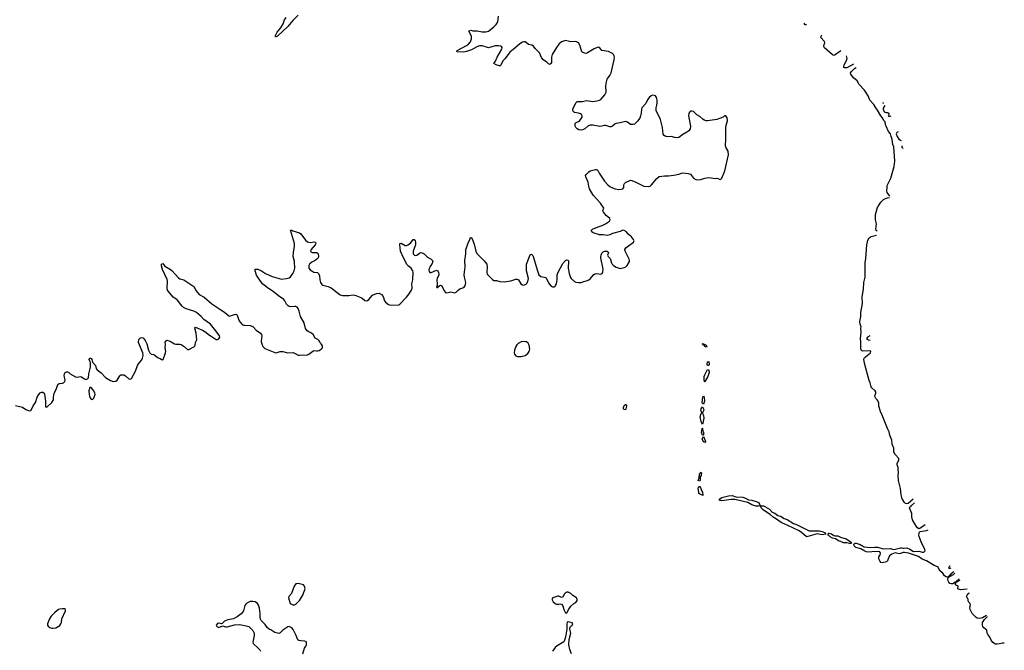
# Model space of a CAD drawing. Header units: inches. Extents: x 1839294 to 1929364, y 762242 to 909984.
# Tile 23 of 76: x 1910474 to 1925584, y 775265 to 784944. Entities that reach past the tile are written whole.
import ezdxf

# ---------------------------------------------------------------- set-up
doc = ezdxf.new("R2010")
doc.units = ezdxf.units.IN
doc.header["$MEASUREMENT"] = 0
for name, color, linetype in [('B9717', 7, 'Continuous'), ('B9718', 7, 'Continuous'), ('B9727', 7, 'Continuous'), ('B9728', 7, 'Continuous')]:
    doc.layers.add(name, color=color, linetype=linetype)

msp = doc.modelspace()

# ---------------------------------------------------------------- linework, layer by layer
at = {"layer": 'B9717', "color": 6, "elevation": 500}
for points in [[(1910410, 779020), (1910515, 778995), (1910570, 778962), (1910610, 778944), (1910630, 778942), (1910650, 778951), (1910681, 779019), (1910717, 779070), (1910744, 779150), (1910766, 779190), (1910790, 779215), (1910810, 779225), (1910830, 779227), (1910847, 779210), (1910854, 779194), (1910870, 779090), (1910870, 779002), (1910890, 778996), (1910965, 779070), (1910992, 779110), (1910991, 779150), (1911005, 779210), (1911034, 779270), (1911057, 779343), (1911081, 779359), (1911130, 779363), (1911147, 779370), (1911166, 779390), (1911171, 779411), (1911157, 779483), (1911161, 779510), (1911170, 779531), (1911190, 779539), (1911210, 779538), (1911230, 779530), (1911250, 779510), (1911330, 779462), (1911350, 779459), (1911410, 779465), (1911430, 779459), (1911470, 779430), (1911490, 779422), (1911517, 779430), (1911531, 779449), (1911535, 779510), (1911561, 779610), (1911563, 779683), (1911550, 779701), (1911539, 779730), (1911549, 779752), (1911570, 779745), (1911583, 779730), (1911592, 779690), (1911635, 779635), (1911648, 779590), (1911661, 779570), (1911722, 779522), (1911793, 779453), (1911870, 779404), (1911910, 779390), (1911950, 779394), (1911970, 779410), (1912010, 779477), (1912028, 779492), (1912050, 779495), (1912072, 779492), (1912098, 779478), (1912150, 779431), (1912170, 779428), (1912190, 779439), (1912251, 779549), (1912283, 779637), (1912298, 779662), (1912350, 779722), (1912360, 779750), (1912368, 779790), (1912362, 779830), (1912297, 779990), (1912298, 780000)], [(1912412, 780000), (1912425, 779970), (1912449, 779870), (1912470, 779832), (1912490, 779810), (1912530, 779805), (1912550, 779796), (1912590, 779759), (1912630, 779744), (1912650, 779727), (1912670, 779721), (1912677, 779730), (1912713, 779830), (1912716, 779850), (1912707, 779910), (1912713, 779953), (1912707, 779993), (1912709, 780000)], [(1912798, 780000), (1912850, 779969), (1912870, 779962), (1912930, 779964), (1912950, 779958), (1912999, 779930), (1913050, 779881), (1913070, 779881), (1913156, 779930), (1913167, 779950), (1913172, 779990), (1913177, 780000)], [(1914182, 780000), (1914188, 779970), (1914205, 779930), (1914237, 779897), (1914390, 779834), (1914410, 779830), (1914470, 779849), (1914510, 779853), (1914590, 779830), (1914670, 779838), (1914703, 779823), (1914750, 779794), (1914770, 779793), (1914810, 779798), (1914870, 779797), (1914890, 779802), (1914910, 779810), (1914970, 779857), (1914990, 779867), (1915030, 779859), (1915050, 779862), (1915072, 779868), (1915090, 779883), (1915108, 779890), (1915119, 779910), (1915119, 779939), (1915101, 779970), (1915090, 779978), (1915078, 780000)], [(1918176, 780000), (1918170, 779999), (1918125, 779975), (1918105, 779955), (1918088, 779930), (1918067, 779870), (1918063, 779830), (1918066, 779810), (1918086, 779786), (1918115, 779775), (1918172, 779772), (1918230, 779789), (1918270, 779818), (1918291, 779850), (1918301, 779890), (1918294, 779950), (1918277, 779977), (1918250, 779997), (1918238, 780000)], [(1914817, 775210), (1914843, 775297), (1914866, 775330), (1914874, 775350), (1914877, 775370), (1914873, 775393), (1914850, 775405), (1914789, 775410), (1914757, 775417), (1914744, 775424), (1914735, 775435), (1914716, 775490), (1914670, 775584), (1914650, 775609), (1914630, 775622), (1914610, 775629), (1914590, 775624), (1914510, 775573), (1914470, 775533), (1914450, 775523), (1914390, 775539), (1914330, 775577), (1914307, 775587), (1914270, 775615), (1914239, 775659), (1914182, 775722), (1914170, 775744), (1914164, 775770), (1914163, 775830), (1914152, 775910), (1914139, 775959), (1914125, 775985), (1914090, 776008), (1914050, 776016), (1914010, 776012), (1913962, 775990), (1913945, 775975), (1913929, 775951), (1913908, 775872), (1913895, 775850), (1913873, 775827), (1913810, 775780), (1913753, 775747), (1913670, 775732), (1913618, 775710), (1913583, 775677), (1913570, 775673), (1913530, 775680), (1913510, 775676), (1913491, 775650), (1913498, 775630), (1913530, 775614), (1913590, 775643), (1913630, 775624), (1913657, 775623), (1913770, 775658), (1913850, 775663), (1913950, 775643), (1913988, 775628), (1914012, 775612), (1914050, 775570), (1914071, 775530), (1914071, 775490), (1914051, 775390), (1914059, 775370), (1914136, 775296), (1914159, 775270), (1914168, 775250)], [(1918940, 775210), (1918917, 775277), (1918902, 775350), (1918907, 775433), (1918933, 775530), (1918918, 775590), (1918918, 775610), (1918928, 775630), (1918950, 775651), (1918961, 775670), (1918950, 775689), (1918890, 775702), (1918878, 775690), (1918871, 775670), (1918872, 775592), (1918851, 775469), (1918830, 775406), (1918824, 775396), (1918724, 775336), (1918691, 775310), (1918651, 775250)]]:
    msp.add_lwpolyline(points, dxfattribs=at)
at = {"layer": 'B9717', "color": 6}
for points, elevation in [([(1911550, 779299), (1911535, 779250), (1911538, 779190), (1911550, 779147), (1911570, 779121), (1911590, 779117), (1911610, 779135), (1911618, 779150), (1911630, 779190), (1911628, 779210), (1911611, 779250), (1911590, 779275), (1911570, 779297)], 500), ([(1919770, 778956), (1919750, 778959), (1919741, 778970), (1919739, 778990), (1919750, 779020), (1919770, 779040), (1919778, 779038), (1919785, 779030), (1919787, 779010), (1919778, 778970)], 400), ([(1914750, 776288), (1914710, 776286), (1914684, 776250), (1914643, 776137), (1914604, 776090), (1914599, 776070), (1914626, 775986), (1914636, 775976), (1914665, 775965), (1914690, 775964), (1914710, 775974), (1914770, 776030), (1914819, 776110), (1914853, 776213), (1914847, 776247), (1914830, 776270)], 500), ([(1918870, 776157), (1918850, 776149), (1918833, 776130), (1918810, 776084), (1918790, 776077), (1918750, 776095), (1918730, 776097), (1918658, 776070), (1918639, 776050), (1918661, 776010), (1918690, 775983), (1918710, 775971), (1918749, 775971), (1918770, 775976), (1918790, 775972), (1918811, 775950), (1918826, 775890), (1918845, 775850), (1918850, 775842), (1918870, 775838), (1918901, 775899), (1918930, 775942), (1918977, 775983), (1919010, 776001), (1919029, 776030), (1919029, 776050), (1919021, 776070), (1918964, 776104), (1918930, 776137), (1918890, 776157)], 500), ([(1911130, 775904), (1911090, 775898), (1911070, 775889), (1911014, 775846), (1910956, 775790), (1910931, 775750), (1910901, 775670), (1910903, 775650), (1910910, 775638), (1910937, 775617), (1910966, 775606), (1910990, 775604), (1911030, 775609), (1911090, 775645), (1911107, 775670), (1911114, 775690), (1911119, 775750), (1911175, 775870), (1911178, 775890), (1911160, 775900)], 500)]:
    msp.add_lwpolyline(points, close=True, dxfattribs=dict(at, elevation=elevation))
at = {"layer": 'B9718', "color": 6, "elevation": 500}
for points in [[(1914747, 785013), (1914668, 784932), (1914590, 784837), (1914430, 784692), (1914410, 784680), (1914402, 784682), (1914397, 784690), (1914426, 784750), (1914450, 784784), (1914482, 784818), (1914519, 784881), (1914537, 784943), (1914562, 784978)], [(1920000, 783468), (1919989, 783430), (1919956, 783384), (1919910, 783341), (1919890, 783334), (1919850, 783336), (1919801, 783370), (1919770, 783379), (1919690, 783360), (1919629, 783351), (1919610, 783343), (1919570, 783310), (1919550, 783299), (1919530, 783298), (1919470, 783322), (1919450, 783322), (1919410, 783309), (1919376, 783304), (1919270, 783325), (1919230, 783327), (1919193, 783310), (1919149, 783271), (1919124, 783256), (1919090, 783249), (1919054, 783254), (1919027, 783267), (1919008, 783288), (1919000, 783310), (1918998, 783350), (1919012, 783368), (1919050, 783383), (1919070, 783398), (1919095, 783430), (1919104, 783450), (1919105, 783470), (1919095, 783490), (1919079, 783499), (1919049, 783510), (1918990, 783521), (1918972, 783530), (1918961, 783550), (1918963, 783577), (1919003, 783650), (1919010, 783670), (1919030, 783690), (1919110, 783689), (1919170, 783703), (1919270, 783690), (1919330, 783696), (1919370, 783708), (1919390, 783721), (1919456, 783790), (1919474, 783830), (1919471, 783929), (1919477, 783990), (1919491, 784029), (1919530, 784085), (1919551, 784130), (1919599, 784330), (1919600, 784370), (1919596, 784390), (1919587, 784410), (1919570, 784427), (1919510, 784456), (1919410, 784473), (1919390, 784490), (1919370, 784515), (1919350, 784521), (1919290, 784498), (1919190, 784435), (1919170, 784427), (1919148, 784428), (1919118, 784438), (1919103, 784450), (1919070, 784553), (1919050, 784591), (1919010, 784611), (1918930, 784605), (1918850, 784626), (1918790, 784604), (1918750, 784568), (1918710, 784518), (1918644, 784410), (1918635, 784370), (1918633, 784287), (1918627, 784273), (1918610, 784258), (1918590, 784265), (1918566, 784290), (1918508, 784328), (1918484, 784364), (1918450, 784436), (1918383, 784503), (1918358, 784538), (1918332, 784552), (1918281, 784561), (1918250, 784591), (1918230, 784603), (1918210, 784605), (1918190, 784598), (1918150, 784572), (1918075, 784505), (1917994, 784446), (1917924, 784350), (1917888, 784310), (1917856, 784244), (1917846, 784234), (1917830, 784234), (1917786, 784250), (1917750, 784270), (1917774, 784306), (1917799, 784370), (1917875, 784490), (1917880, 784510), (1917877, 784517), (1917870, 784530), (1917857, 784537), (1917824, 784544), (1917770, 784543), (1917670, 784510), (1917570, 784540), (1917530, 784540), (1917490, 784527), (1917410, 784479), (1917330, 784454), (1917290, 784447), (1917184, 784450), (1917190, 784470), (1917331, 784549), (1917360, 784570), (1917390, 784606), (1917408, 784650), (1917410, 784670), (1917407, 784690), (1917368, 784770), (1917370, 784774), (1917398, 784782), (1917430, 784775), (1917493, 784773), (1917570, 784756), (1917630, 784758), (1917667, 784770), (1917694, 784786), (1917750, 784832), (1917787, 784870), (1917810, 784910), (1917824, 784996)], [(1915078, 780000), (1915070, 780016), (1915050, 780036), (1915010, 780054), (1914977, 780110), (1914951, 780131), (1914910, 780152), (1914888, 780168), (1914862, 780202), (1914840, 780290), (1914785, 780390), (1914764, 780470), (1914747, 780510), (1914730, 780530), (1914710, 780540), (1914690, 780544), (1914630, 780538), (1914610, 780541), (1914594, 780550), (1914570, 780579), (1914544, 780630), (1914526, 780650), (1914445, 780705), (1914365, 780770), (1914290, 780817), (1914207, 780887), (1914170, 780930), (1914110, 781022), (1914087, 781090), (1914090, 781114), (1914110, 781117), (1914130, 781113), (1914184, 781090), (1914246, 781046), (1914350, 781001), (1914490, 780963), (1914570, 780970), (1914610, 780984), (1914630, 780998), (1914667, 781050), (1914688, 781090), (1914696, 781130), (1914690, 781230), (1914670, 781310), (1914674, 781370), (1914691, 781470), (1914689, 781510), (1914630, 781714), (1914650, 781714), (1914664, 781704), (1914770, 781670), (1914790, 781658), (1914858, 781558), (1914890, 781534), (1914930, 781526), (1914992, 781532), (1915011, 781530), (1915018, 781510), (1915008, 781490), (1914943, 781410), (1914937, 781390), (1914950, 781375), (1914962, 781370), (1915035, 781370), (1915052, 781352), (1915058, 781310), (1915053, 781290), (1915036, 781270), (1915010, 781250), (1914958, 781222), (1914923, 781190), (1914910, 781170), (1914910, 781130), (1914930, 781107), (1914970, 781080), (1914990, 781070), (1915042, 781062), (1915061, 781050), (1915077, 781010), (1915080, 780950), (1915090, 780911), (1915110, 780882), (1915125, 780870), (1915210, 780848), (1915255, 780830), (1915390, 780720), (1915430, 780713), (1915527, 780713), (1915590, 780719), (1915630, 780712), (1915710, 780681), (1915730, 780670), (1915770, 780633), (1915790, 780628), (1915810, 780634), (1915830, 780650), (1915890, 780715), (1915950, 780742), (1915990, 780744), (1916024, 780724), (1916053, 780693), (1916070, 780630), (1916088, 780608), (1916135, 780575), (1916170, 780563), (1916290, 780565), (1916310, 780576), (1916410, 780686), (1916450, 780736), (1916490, 780804), (1916495, 780830), (1916492, 780890), (1916507, 780953), (1916510, 781070), (1916506, 781090), (1916484, 781130), (1916442, 781162), (1916422, 781182), (1916363, 781290), (1916319, 781390), (1916308, 781492), (1916310, 781510), (1916328, 781512), (1916390, 781480), (1916410, 781480), (1916430, 781487), (1916470, 781514), (1916510, 781568), (1916530, 781568), (1916543, 781550), (1916550, 781530), (1916546, 781490), (1916514, 781390), (1916514, 781350), (1916531, 781331), (1916550, 781327), (1916570, 781329), (1916610, 781362), (1916630, 781370), (1916650, 781368), (1916683, 781350), (1916730, 781300), (1916791, 781270), (1916800, 781260), (1916808, 781250), (1916813, 781230), (1916800, 781190), (1916770, 781150), (1916762, 781130), (1916755, 781110), (1916759, 781079), (1916770, 781065), (1916790, 781064), (1916870, 781099), (1916891, 781091), (1916903, 781063), (1916906, 781030), (1916881, 780970), (1916878, 780950), (1916883, 780890), (1916879, 780861), (1916872, 780850), (1916874, 780834), (1916890, 780832), (1916905, 780855), (1916930, 780871), (1916950, 780857), (1916990, 780782), (1917010, 780759), (1917030, 780753), (1917090, 780768), (1917150, 780751), (1917170, 780761), (1917205, 780795), (1917230, 780811), (1917290, 780834), (1917310, 780859), (1917319, 780910), (1917317, 780930), (1917298, 780990), (1917294, 781030), (1917311, 781150), (1917307, 781250), (1917320, 781350), (1917322, 781410), (1917350, 781502), (1917384, 781570), (1917390, 781602), (1917410, 781599), (1917430, 781555), (1917450, 781497), (1917475, 781390), (1917490, 781354), (1917604, 781244), (1917641, 781190), (1917649, 781150), (1917641, 781070), (1917650, 781036), (1917730, 780954), (1917750, 780939), (1917790, 780942), (1917844, 780924), (1917910, 780918), (1918010, 780935), (1918090, 780959), (1918110, 780961), (1918130, 780950), (1918167, 780890), (1918190, 780873), (1918210, 780870), (1918230, 780877), (1918250, 780890), (1918274, 780926), (1918280, 780970), (1918251, 781090), (1918254, 781190), (1918296, 781310), (1918310, 781336), (1918330, 781343), (1918350, 781325), (1918356, 781310), (1918419, 781090), (1918441, 781030), (1918470, 781003), (1918549, 780989), (1918601, 780890), (1918630, 780855), (1918650, 780842), (1918678, 780842), (1918690, 780848), (1918698, 780862), (1918710, 780891), (1918723, 780950), (1918724, 781030), (1918735, 781070), (1918810, 781204), (1918850, 781250), (1918870, 781260), (1918890, 781253), (1918896, 781236), (1918892, 781130), (1918906, 781050), (1918926, 780986), (1918937, 780970), (1918990, 780927), (1919010, 780917), (1919050, 780909), (1919090, 780912), (1919130, 780927), (1919190, 780940), (1919210, 780949), (1919233, 780970), (1919281, 781030), (1919298, 781042), (1919330, 781049), (1919390, 781038), (1919414, 781046), (1919425, 781075), (1919426, 781114), (1919393, 781290), (1919393, 781310), (1919396, 781330), (1919410, 781359), (1919430, 781381), (1919450, 781390), (1919490, 781390), (1919510, 781370), (1919497, 781330), (1919504, 781310), (1919536, 781276), (1919555, 781210), (1919566, 781190), (1919585, 781170), (1919630, 781145), (1919690, 781124), (1919750, 781138), (1919776, 781150), (1919798, 781170), (1919833, 781230), (1919832, 781250), (1919825, 781270), (1919764, 781390), (1919761, 781419), (1919777, 781443), (1919894, 781530), (1919902, 781550), (1919895, 781570), (1919863, 781610), (1919814, 781654), (1919786, 781690), (1919750, 781710), (1919730, 781711), (1919690, 781695), (1919570, 781660), (1919530, 781640), (1919490, 781632), (1919430, 781644), (1919370, 781643), (1919274, 781670), (1919255, 781690), (1919245, 781710), (1919264, 781730), (1919353, 781767), (1919415, 781785), (1919466, 781810), (1919525, 781850), (1919536, 781870), (1919529, 781890), (1919476, 781936), (1919432, 781990), (1919425, 782010), (1919437, 782050), (1919386, 782130), (1919274, 782250), (1919220, 782350), (1919206, 782390), (1919198, 782450), (1919162, 782530), (1919159, 782550), (1919166, 782570), (1919210, 782610), (1919230, 782623), (1919310, 782646), (1919330, 782642), (1919344, 782630), (1919366, 782586), (1919450, 782466), (1919499, 782410), (1919530, 782385), (1919570, 782363), (1919610, 782347), (1919670, 782337), (1919710, 782341), (1919729, 782350), (1919744, 782370), (1919745, 782410), (1919753, 782430), (1919773, 782447), (1919850, 782479), (1919870, 782477), (1919929, 782451), (1920000, 782413)], [(1913177, 780000), (1913192, 780030), (1913182, 780130), (1913160, 780210), (1913170, 780227), (1913279, 780179), (1913328, 780148), (1913370, 780110), (1913399, 780099), (1913490, 780033), (1913510, 780033), (1913530, 780045), (1913544, 780070), (1913540, 780090), (1913483, 780170), (1913401, 780270), (1913301, 780341), (1913258, 780390), (1913186, 780450), (1913146, 780470), (1913030, 780508), (1912989, 780529), (1912968, 780548), (1912890, 780643), (1912870, 780661), (1912827, 780687), (1912756, 780770), (1912744, 780790), (1912737, 780817), (1912741, 780930), (1912737, 780957), (1912663, 781110), (1912650, 781168), (1912650, 781192), (1912670, 781201), (1912703, 781163), (1912790, 781110), (1912810, 781094), (1912910, 780982), (1912930, 780969), (1912991, 780950), (1913147, 780850), (1913184, 780784), (1913228, 780728), (1913305, 780685), (1913424, 780584), (1913559, 780490), (1913617, 780457), (1913681, 780401), (1913690, 780395), (1913710, 780398), (1913770, 780421), (1913790, 780423), (1913799, 780419), (1913810, 780410), (1913837, 780330), (1913850, 780308), (1913887, 780267), (1913910, 780256), (1913930, 780253), (1914010, 780250), (1914054, 780234), (1914101, 780181), (1914167, 780130), (1914184, 780110), (1914188, 780090), (1914180, 780010), (1914182, 780000)], [(1912298, 780000), (1912301, 780030), (1912314, 780050), (1912330, 780063), (1912350, 780066), (1912370, 780060), (1912402, 780022), (1912412, 780000)], [(1912709, 780000), (1912712, 780010), (1912730, 780024), (1912770, 780017), (1912798, 780000)], [(1918238, 780000), (1918210, 780006), (1918176, 780000)]]:
    msp.add_lwpolyline(points, dxfattribs=at)
at = {"layer": 'B9727', "color": 6, "elevation": 400}
for points in [[(1924186, 777584), (1924110, 777517), (1924090, 777512), (1924070, 777519), (1924054, 777534), (1924018, 777590), (1924000, 777650), (1923991, 777750), (1923962, 777870), (1923954, 777950), (1923960, 777990), (1923954, 778046), (1923957, 778070), (1923941, 778110), (1923940, 778130), (1923966, 778190), (1923966, 778210), (1923910, 778270), (1923890, 778307), (1923888, 778370), (1923863, 778430), (1923856, 778490), (1923825, 778565), (1923818, 778618), (1923790, 778667), (1923712, 778872), (1923684, 778930), (1923659, 779010), (1923656, 779056), (1923648, 779088), (1923632, 779110), (1923610, 779129), (1923601, 779150), (1923598, 779170), (1923613, 779210), (1923611, 779231), (1923601, 779250), (1923550, 779293), (1923539, 779310), (1923523, 779370), (1923508, 779408), (1923443, 779650), (1923430, 779730), (1923435, 779750), (1923453, 779770), (1923533, 779830), (1923538, 779850), (1923536, 779856), (1923519, 779859), (1923410, 779856), (1923390, 779868), (1923380, 779890), (1923383, 779963), (1923380, 780000)], [(1924270, 777130), (1924250, 777144), (1924232, 777170), (1924176, 777270), (1924166, 777314), (1924165, 777365), (1924130, 777450), (1924141, 777470), (1924161, 777490), (1924207, 777526)], [(1924372, 777189), (1924290, 777134), (1924270, 777130)], [(1924810, 776472), (1924780, 776450), (1924777, 776443), (1924759, 776430), (1924758, 776422), (1924736, 776410), (1924740, 776400), (1924730, 776398), (1924728, 776392), (1924714, 776390), (1924718, 776382), (1924710, 776389), (1924690, 776391), (1924666, 776406), (1924641, 776450), (1924600, 776480), (1924566, 776546), (1924510, 776567), (1924390, 776638), (1924325, 776665), (1924265, 776705), (1924115, 776755), (1924050, 776767), (1924030, 776768), (1923990, 776750), (1923970, 776746), (1923910, 776760), (1923858, 776742), (1923824, 776716), (1923800, 776670), (1923790, 776638), (1923776, 776624), (1923710, 776606), (1923690, 776615), (1923677, 776630), (1923658, 776670), (1923660, 776700), (1923678, 776730), (1923683, 776750), (1923674, 776774), (1923650, 776780), (1923550, 776778), (1923490, 776770), (1923470, 776775), (1923445, 776785), (1923384, 776824), (1923304, 776844), (1923281, 776870), (1923275, 776890), (1923281, 776899), (1923293, 776907), (1923310, 776910), (1923371, 776891), (1923435, 776855), (1923530, 776841), (1923595, 776850), (1923638, 776850), (1923730, 776825), (1923830, 776827), (1923890, 776814), (1923990, 776836), (1924010, 776838), (1924030, 776832), (1924048, 776832), (1924090, 776837), (1924136, 776816), (1924190, 776783), (1924270, 776785), (1924330, 776770), (1924350, 776769), (1924370, 776790), (1924366, 776810), (1924310, 776930), (1924278, 777010), (1924274, 777030), (1924276, 777064), (1924283, 777077), (1924293, 777087), (1924390, 777104), (1924416, 777112)], [(1924746, 776562), (1924728, 776528), (1924743, 776523)], [(1924743, 776523), (1924767, 776532)], [(1924911, 776191), (1924882, 776202), (1924873, 776210), (1924873, 776230), (1924879, 776250), (1924850, 776259), (1924837, 776270), (1924837, 776290), (1924849, 776310), (1924830, 776314), (1924820, 776300), (1924795, 776285), (1924770, 776283), (1924750, 776293), (1924732, 776310), (1924723, 776330), (1924718, 776350), (1924720, 776380), (1924735, 776390), (1924740, 776400), (1924750, 776399), (1924805, 776430), (1924827, 776448)], [(1924892, 776359), (1924876, 776350), (1924877, 776343), (1924851, 776330), (1924862, 776322), (1924870, 776323), (1924881, 776330), (1924883, 776337), (1924890, 776336), (1924905, 776344)], [(1925014, 776203), (1924911, 776191)], [(1925210, 775751), (1925170, 775756), (1925150, 775770), (1925091, 775830), (1925060, 775890), (1925057, 775910), (1925064, 775970), (1925054, 775990), (1925036, 776010), (1925025, 776065), (1925013, 776073), (1925006, 776090), (1925016, 776110), (1925040, 776140), (1925050, 776147)], [(1925311, 775800), (1925250, 775765), (1925210, 775751)], [(1925470, 775358), (1925450, 775359), (1925407, 775387), (1925383, 775422), (1925356, 775476), (1925329, 775509), (1925321, 775530), (1925316, 775576), (1925270, 775609), (1925256, 775630), (1925247, 775653), (1925250, 775690), (1925280, 775740), (1925321, 775779), (1925325, 775780)], [(1925584, 775376), (1925555, 775375), (1925510, 775367), (1925470, 775358)]]:
    msp.add_lwpolyline(points, dxfattribs=at)
for points in [[(1921010, 779920), (1920990, 779930), (1920981, 779941), (1920965, 779950), (1920964, 779964), (1920949, 779970), (1920970, 779971), (1921007, 779950), (1921021, 779930), (1921018, 779922)], [(1921050, 779635), (1921030, 779637), (1921026, 779650), (1921030, 779694), (1921050, 779698), (1921056, 779650)], [(1920990, 779379), (1920980, 779410), (1920976, 779450), (1920980, 779470), (1920986, 779494), (1921030, 779575), (1921050, 779565), (1921053, 779530), (1921034, 779470), (1921004, 779416)], [(1920970, 779044), (1920952, 779052), (1920948, 779070), (1920956, 779150), (1920970, 779173), (1920978, 779150), (1920983, 779090)], [(1920950, 778738), (1920940, 778750), (1920930, 778779), (1920918, 778850), (1920930, 778899), (1920942, 778910), (1920929, 778950), (1920934, 778970), (1920950, 779000), (1920970, 778971), (1920971, 778950), (1920954, 778910), (1920957, 778890), (1920968, 778868), (1920971, 778830), (1920956, 778750)], [(1920950, 778566), (1920936, 778610), (1920945, 778670), (1920950, 778675), (1920954, 778650), (1920970, 778610), (1920970, 778566)], [(1920990, 778454), (1920970, 778464), (1920949, 778510), (1920970, 778546), (1920993, 778487), (1920997, 778470)], [(1920910, 777860), (1920888, 777870), (1920902, 777910), (1920907, 777970), (1920930, 777997), (1920936, 777990), (1920933, 777950), (1920919, 777930), (1920915, 777870)], [(1920957, 777643), (1920950, 777645), (1920910, 777659), (1920897, 777670), (1920897, 777690), (1920887, 777750), (1920893, 777767), (1920910, 777785), (1920929, 777750), (1920936, 777716), (1920951, 777690)], [(1921837, 777483), (1921830, 777485), (1921810, 777476), (1921770, 777477), (1921710, 777499), (1921650, 777533), (1921450, 777581), (1921390, 777581), (1921250, 777560), (1921222, 777562), (1921208, 777570), (1921227, 777593), (1921250, 777609), (1921350, 777635), (1921410, 777639), (1921463, 777623), (1921570, 777616), (1921610, 777602), (1921657, 777577), (1921710, 777569), (1921790, 777543), (1921812, 777532), (1921829, 777510), (1921833, 777493), (1921841, 777490)], [(1922610, 777097), (1922750, 777097), (1922790, 777089), (1922836, 777070), (1922844, 777050), (1922790, 777037), (1922710, 777051), (1922570, 777010), (1922550, 777008), (1922474, 777074), (1922437, 777097), (1922260, 777180), (1922170, 777224), (1922130, 777249), (1922090, 777279), (1922037, 777310), (1921990, 777350), (1921950, 777374), (1921883, 777423), (1921855, 777450), (1921842, 777478), (1921855, 777485), (1921890, 777481), (1921910, 777472), (1921980, 777430), (1922023, 777383), (1922062, 777370), (1922110, 777336), (1922150, 777324), (1922206, 777286), (1922250, 777271), (1922350, 777213), (1922397, 777197), (1922570, 777107), (1922590, 777099)], [(1922990, 777022), (1923030, 777024), (1923070, 777002), (1923156, 776976), (1923230, 776930), (1923237, 776910), (1923230, 776906), (1923210, 776905), (1923170, 776916), (1923115, 776915), (1923075, 776935), (1923050, 776939), (1922995, 776975), (1922950, 776987), (1922910, 777005), (1922885, 777030), (1922874, 777050), (1922890, 777061), (1922910, 777060), (1922930, 777054), (1922970, 777027)]]:
    msp.add_lwpolyline(points, close=True, dxfattribs=at)
at = {"layer": 'B9728', "color": 6}
for points, elevation in [([(1922550, 784866), (1922530, 784866), (1922514, 784891)], 400), ([(1922551, 784866), (1922550, 784866)], 400), ([(1922970, 784395), (1922950, 784402), (1922826, 784510), (1922815, 784530), (1922814, 784546), (1922830, 784590), (1922827, 784610), (1922770, 784670), (1922772, 784690), (1922783, 784710)], 400), ([(1923076, 784465), (1922990, 784403), (1922970, 784395)], 400), ([(1923130, 784204), (1923123, 784210), (1923122, 784222), (1923128, 784250), (1923155, 784305), (1923171, 784350), (1923170, 784370), (1923160, 784388)], 400), ([(1923271, 784260), (1923170, 784207), (1923130, 784204)], 400), ([(1923828, 782234), (1923787, 782290), (1923780, 782310), (1923780, 782330), (1923787, 782353), (1923787, 782387), (1923794, 782410), (1923842, 782510), (1923892, 782688), (1923903, 782770), (1923891, 782990), (1923875, 783030), (1923864, 783104), (1923846, 783150), (1923836, 783190), (1923808, 783228), (1923771, 783310), (1923763, 783330), (1923757, 783377), (1923730, 783404), (1923717, 783437), (1923687, 783470), (1923637, 783557), (1923610, 783591), (1923581, 783641), (1923522, 783710), (1923495, 783775), (1923440, 783860), (1923359, 783950), (1923324, 784004), (1923270, 784050), (1923229, 784110), (1923225, 784130), (1923237, 784150), (1923287, 784193), (1923312, 784209)], 400), ([(1920000, 782413), (1920050, 782387), (1920130, 782384), (1920150, 782390), (1920172, 782408), (1920252, 782508), (1920290, 782536), (1920370, 782549), (1920432, 782548), (1920510, 782558), (1920590, 782571), (1920630, 782587), (1920650, 782591), (1920730, 782581), (1920770, 782571), (1920814, 782510), (1920849, 782489), (1920870, 782484), (1920928, 782492), (1920989, 782510), (1921050, 782521), (1921150, 782505), (1921173, 782513), (1921230, 782491), (1921250, 782511), (1921294, 782626), (1921349, 782870), (1921345, 782925), (1921315, 782975), (1921305, 783010), (1921312, 783112), (1921310, 783290), (1921315, 783325), (1921335, 783390), (1921330, 783438), (1921310, 783468), (1921290, 783468), (1921271, 783449), (1921170, 783412), (1921030, 783390), (1921010, 783392), (1920980, 783400), (1920956, 783416), (1920910, 783456), (1920865, 783485), (1920813, 783533), (1920790, 783542), (1920770, 783540), (1920758, 783530), (1920745, 783510), (1920738, 783470), (1920767, 783310), (1920763, 783270), (1920742, 783238), (1920710, 783215), (1920650, 783184), (1920590, 783138), (1920570, 783132), (1920530, 783135), (1920470, 783150), (1920412, 783148), (1920390, 783152), (1920365, 783165), (1920350, 783189), (1920339, 783290), (1920320, 783370), (1920307, 783410), (1920243, 783550), (1920240, 783590), (1920254, 783630), (1920259, 783670), (1920256, 783710), (1920247, 783747), (1920230, 783774), (1920190, 783784), (1920164, 783776), (1920133, 783750), (1920110, 783713), (1920085, 783655), (1920021, 783590), (1920015, 783570), (1920012, 783510), (1920000, 783468)], 500), ([(1923721, 783674), (1923720, 783670), (1923730, 783659), (1923730, 783659)], 400), ([(1923750, 783627), (1923726, 783586), (1923725, 783570), (1923741, 783530), (1923770, 783517)], 400), ([(1923770, 783517), (1923790, 783518), (1923814, 783510), (1923811, 783489), (1923801, 783470), (1923810, 783463), (1923830, 783463), (1923846, 783467)], 400), ([(1923956, 783224), (1923937, 783210), (1923925, 783190), (1923938, 783150), (1923968, 783108), (1923993, 783093), (1924000, 783092)], 400), ([(1924023, 783005), (1924008, 782990), (1924025, 782970), (1924031, 782967)], 400), ([(1923633, 781697), (1923617, 781710), (1923613, 781730), (1923622, 781810), (1923606, 781870), (1923605, 781955), (1923638, 782062), (1923690, 782145), (1923730, 782182), (1923759, 782201), (1923790, 782212), (1923820, 782214)], 400), ([(1923380, 780000), (1923376, 780050), (1923388, 780150), (1923384, 780210), (1923389, 780230), (1923372, 780272), (1923369, 780310), (1923380, 780390), (1923382, 780450), (1923408, 780590), (1923404, 780690), (1923425, 780810), (1923429, 780910), (1923447, 780990), (1923449, 781210), (1923459, 781281), (1923474, 781490), (1923490, 781561), (1923510, 781598), (1923542, 781618), (1923624, 781636)], 400), ([(1923518, 780090), (1923484, 780070), (1923467, 780050), (1923498, 780030), (1923523, 780026)], 400)]:
    msp.add_lwpolyline(points, dxfattribs=dict(at, elevation=elevation))

doc.saveas('drawing.dxf')
